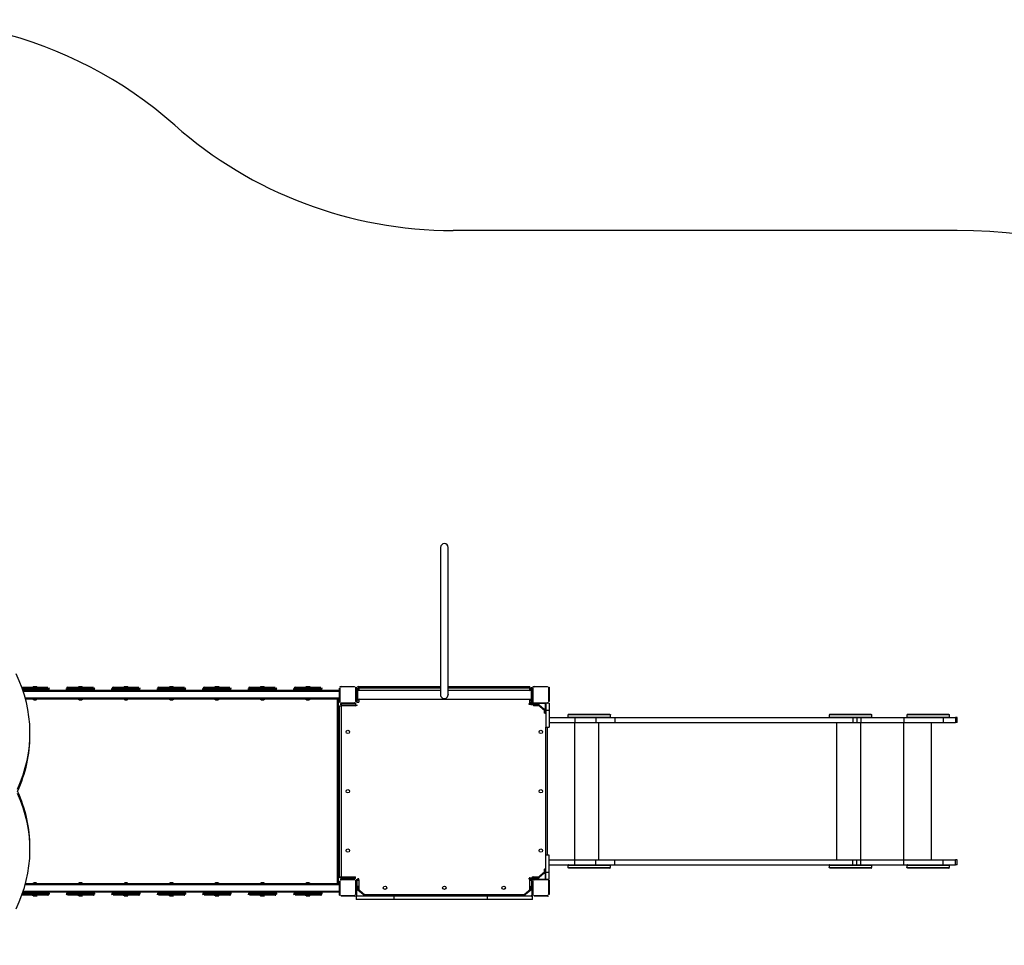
# Model space of a CAD drawing. Header units: millimetres. Extents: x 0 to 6535399, y 0 to 6021678.
# Tile 51 of 59: x 6532993.53 to 6532995.29, y 6021293.51 to 6021295.17. Entities that reach past the tile are written whole.
import ezdxf

# ---------------------------------------------------------------- set-up
doc = ezdxf.new("R2010")
doc.units = ezdxf.units.MM
doc.layers.add('Default', color=7, linetype='Continuous')
doc.layers.add('PZT_plac zabaw', color=7, linetype='Continuous', lineweight=15)

# ---------------------------------------------------------------- blocks, each defined once
blk = doc.blocks.new('ZM6')
at = {"layer": 'Default', "color": 7, "linetype": 'Continuous'}
for p, q in [((2029.5, 3003.8), (228.6, 3003.8)), ((184.1, 1871.4), (184.1, 1344.9)), ((211.1, 1344.9), (211.1, 1871.4)), ((-1272.4, 1372.4), (-1257.4, 1372.4)), ((-1272.4, 1372.4), (-1272.4, 1371.4)), ((-1258.4, 1373.4), (-1271.4, 1373.4)), ((-1257.4, 1371.4), (-1257.4, 1372.4)), ((-1109.9, 1372.4), (-1094.9, 1372.4)), ((-1109.9, 1372.4), (-1109.9, 1371.4)), ((-1095.9, 1373.4), (-1108.9, 1373.4)), ((-1094.9, 1371.4), (-1094.9, 1372.4)), ((-947.4, 1372.4), (-932.4, 1372.4)), ((-947.4, 1372.4), (-947.4, 1371.4)), ((-933.4, 1373.4), (-946.4, 1373.4)), ((-932.4, 1371.4), (-932.4, 1372.4)), ((-784.9, 1372.4), (-769.9, 1372.4)), ((-784.9, 1372.4), (-784.9, 1371.4)), ((-770.9, 1373.4), (-783.9, 1373.4)), ((-769.9, 1371.4), (-769.9, 1372.4)), ((-622.4, 1372.4), (-607.4, 1372.4)), ((-622.4, 1372.4), (-622.4, 1371.4)), ((-608.4, 1373.4), (-621.4, 1373.4)), ((-607.4, 1371.4), (-607.4, 1372.4)), ((-459.9, 1372.4), (-444.9, 1372.4)), ((-459.9, 1372.4), (-459.9, 1371.4)), ((-445.9, 1373.4), (-458.9, 1373.4)), ((-444.9, 1371.4), (-444.9, 1372.4)), ((-297.4, 1372.4), (-282.4, 1372.4)), ((-297.4, 1372.4), (-297.4, 1371.4)), ((-283.4, 1373.4), (-296.4, 1373.4)), ((-282.4, 1371.4), (-282.4, 1372.4)), ((-171.4, 1374.6), (-123.1, 1374.6)), ((-171.4, 1372.6), (-171.4, 1374.6)), ((-123.1, 1372.6), (-171.4, 1372.6)), ((-123.1, 1374.6), (-123.1, 1372.6)), ((-108.4, 1374.6), (184.1, 1374.6)), ((-108.4, 1368.6), (-108.4, 1374.6)), ((211.1, 1374.6), (503.6, 1374.6)), ((503.6, 1368.6), (503.6, 1374.6)), ((518.3, 1374.6), (566.6, 1374.6)), ((518.3, 1372.6), (518.3, 1374.6)), ((566.6, 1372.6), (518.3, 1372.6)), ((566.6, 1374.6), (566.6, 1372.6)), ((-1310.9, 1371.4), (-1218.9, 1371.4)), ((-1214.9, 1367.4), (-1310.8, 1367.4)), ((-1309.4, 1363.4), (-1214.9, 1363.4)), ((-1218.9, 1359.4), (-1308, 1359.4)), ((-177.4, 1359.4), (-1308, 1359.4)), ((-177.4, 1356.4), (-1307, 1356.4)), ((-1214.9, 1363.4), (-1214.9, 1367.4)), ((-1052.4, 1367.4), (-1152.4, 1367.4)), ((-1152.4, 1363.4), (-1152.4, 1367.4)), ((-1152.4, 1363.4), (-1052.4, 1363.4)), ((-1148.4, 1371.4), (-1056.4, 1371.4)), ((-1056.4, 1359.4), (-1148.4, 1359.4)), ((-1052.4, 1363.4), (-1052.4, 1367.4)), ((-889.9, 1367.4), (-989.9, 1367.4)), ((-989.9, 1363.4), (-989.9, 1367.4)), ((-989.9, 1363.4), (-889.9, 1363.4)), ((-985.9, 1371.4), (-893.9, 1371.4)), ((-893.9, 1359.4), (-985.9, 1359.4)), ((-889.9, 1363.4), (-889.9, 1367.4)), ((-727.4, 1367.4), (-827.4, 1367.4)), ((-827.4, 1363.4), (-827.4, 1367.4)), ((-827.4, 1363.4), (-727.4, 1363.4)), ((-823.4, 1371.4), (-731.4, 1371.4)), ((-731.4, 1359.4), (-823.4, 1359.4)), ((-727.4, 1363.4), (-727.4, 1367.4)), ((-564.9, 1367.4), (-664.9, 1367.4)), ((-664.9, 1363.4), (-664.9, 1367.4)), ((-664.9, 1363.4), (-564.9, 1363.4)), ((-660.9, 1371.4), (-568.9, 1371.4)), ((-568.9, 1359.4), (-660.9, 1359.4)), ((-564.9, 1363.4), (-564.9, 1367.4)), ((-402.4, 1367.4), (-502.4, 1367.4)), ((-502.4, 1363.4), (-502.4, 1367.4)), ((-502.4, 1363.4), (-402.4, 1363.4)), ((-498.4, 1371.4), (-406.4, 1371.4)), ((-406.4, 1359.4), (-498.4, 1359.4)), ((-402.4, 1363.4), (-402.4, 1367.4)), ((-239.9, 1367.4), (-339.9, 1367.4)), ((-339.9, 1363.4), (-339.9, 1367.4)), ((-339.9, 1363.4), (-239.9, 1363.4)), ((-335.9, 1371.4), (-243.9, 1371.4)), ((-243.9, 1359.4), (-335.9, 1359.4)), ((-239.9, 1363.4), (-239.9, 1367.4)), ((-177.4, 1320.3), (-177.4, 1368.6)), ((-175.4, 1368.6), (-177.4, 1368.6)), ((-175.4, 1368.6), (-175.4, 1320.3)), ((-119.1, 1320.3), (-119.1, 1368.6)), ((-117.1, 1368.6), (-119.1, 1368.6)), ((-114.3, 1369.4), (-117.1, 1369.4)), ((-117.1, 1368.6), (-117.1, 1320.3)), ((-113.1, 1364.4), (-115.1, 1364.4)), ((-115.1, 1364.4), (-115.1, 1324.4)), ((-115.1, 1364.4), (-113.1, 1364.4)), ((-115.1, 1364.4), (-115.1, 1324.4)), ((-114.3, 1368.6), (-108.4, 1368.6)), ((-113.1, 1362.4), (-113.1, 1364.4)), ((-113.1, 1364.4), (-113.1, 1344.4)), ((-112.1, 1362.4), (-113.1, 1362.4)), ((184.1, 1359.9), (-113.1, 1359.9)), ((-113.1, 1344.4), (-113.1, 1324.4)), ((-112.1, 1364.4), (-112.1, 1362.4)), ((-112.1, 1362.4), (-112.1, 1359.9)), ((-108.4, 1368.6), (-108.4, 1362.1)), ((184.1, 1368.6), (-108.4, 1368.6)), ((-107.1, 1361.9), (-107.3, 1361.9)), ((-107.1, 1361.9), (-107.1, 1360)), ((503.6, 1368.6), (211.1, 1368.6)), ((508.3, 1359.9), (211.1, 1359.9)), ((502.3, 1360), (502.3, 1361.9)), ((502.5, 1361.9), (502.3, 1361.9)), ((503.6, 1362.1), (503.6, 1368.6)), ((503.6, 1368.6), (509.5, 1368.6)), ((507.3, 1362.4), (507.3, 1364.4)), ((508.3, 1362.4), (507.3, 1362.4)), ((507.3, 1359.9), (507.3, 1362.4)), ((510.3, 1364.4), (508.3, 1364.4)), ((508.3, 1364.4), (508.3, 1362.4)), ((508.3, 1364.4), (508.3, 1344.4)), ((510.3, 1364.4), (508.3, 1364.4)), ((508.3, 1344.4), (508.3, 1324.4)), ((512.3, 1369.4), (509.5, 1369.4)), ((510.3, 1324.4), (510.3, 1364.4)), ((510.3, 1364.4), (510.3, 1324.4)), ((512.3, 1320.3), (512.3, 1368.6)), ((514.3, 1368.6), (512.3, 1368.6)), ((514.3, 1368.6), (514.3, 1320.3)), ((570.6, 1320.3), (570.6, 1368.6)), ((572.6, 1368.6), (570.6, 1368.6)), ((572.6, 1368.6), (572.6, 1320.3)), ((-177.4, 1332.4), (-1299.8, 1332.4)), ((-177.4, 1329.4), (-1299, 1329.4)), ((-1271.9, 1329.4), (-1271.9, 1328.8)), ((-1257.9, 1328.8), (-1271.9, 1328.8)), ((-1257.9, 1328.8), (-1257.9, 1329.4)), ((-1109.4, 1329.4), (-1109.4, 1328.8)), ((-1095.4, 1328.8), (-1109.4, 1328.8)), ((-1095.4, 1328.8), (-1095.4, 1329.4)), ((-946.9, 1329.4), (-946.9, 1328.8)), ((-946.9, 1328.8), (-932.9, 1328.8)), ((-932.9, 1328.8), (-932.9, 1329.4)), ((-784.4, 1329.4), (-784.4, 1328.8)), ((-784.4, 1328.8), (-770.4, 1328.8)), ((-770.4, 1328.8), (-770.4, 1329.4)), ((-621.9, 1329.4), (-621.9, 1328.8)), ((-621.9, 1328.8), (-607.9, 1328.8)), ((-607.9, 1328.8), (-607.9, 1329.4)), ((-459.4, 1329.4), (-459.4, 1328.8)), ((-459.4, 1328.8), (-445.4, 1328.8)), ((-445.4, 1328.8), (-445.4, 1329.4)), ((-296.9, 1329.4), (-296.9, 1328.8)), ((-296.9, 1328.8), (-282.9, 1328.8)), ((-282.9, 1328.8), (-282.9, 1329.4)), ((-183.7, 669.7), (-183.7, 1329.4)), ((-181.4, 1329.4), (-181.4, 669.7)), ((-175.4, 1320.3), (-177.4, 1320.3)), ((-177.4, 693.6), (-177.4, 1305.6)), ((-177.4, 1305.6), (-171.4, 1305.6)), ((-172.3, 1314.3), (-172.3, 1311.5)), ((-171.4, 1316.3), (-123.1, 1316.3)), ((-171.4, 1316.3), (-171.4, 1314.3)), ((-123.1, 1314.3), (-171.4, 1314.3)), ((-171.4, 1311.6), (-120.4, 1311.6)), ((-171.4, 1311.6), (-171.4, 1305.6)), ((-171.4, 1305.6), (-171.4, 693.6)), ((-120.4, 1305.6), (-171.4, 1305.6)), ((-123.1, 1314.3), (-123.1, 1316.3)), ((-122.3, 1311.6), (-122.3, 1314.3)), ((-120.4, 1311.6), (-120.4, 1305.6)), ((-117.1, 1320.3), (-119.1, 1320.3)), ((-117.1, 1319.4), (-114.4, 1319.4)), ((-115.1, 1324.4), (-113.1, 1324.4)), ((-115.1, 1324.4), (-113.1, 1324.4)), ((-114.4, 1317.6), (-114.4, 1320.2)), ((-114.4, 1317.6), (-108.4, 1317.6)), ((-113.1, 1328.9), (508.3, 1328.9)), ((-113.1, 1324.4), (-113.1, 1326.4)), ((-113.1, 1326.4), (-112.1, 1326.4)), ((-112.1, 1328.9), (-112.1, 1326.4)), ((-112.1, 1326.4), (-112.1, 1324.4)), ((-108.4, 1326.8), (-108.4, 1317.6)), ((-107.4, 1326.9), (-107.1, 1326.9)), ((-107.1, 1328.9), (-107.1, 1326.9)), ((500.6, 1310.9), (500.6, 1313.9)), ((515.6, 1313.9), (500.6, 1313.9)), ((500.6, 1310.9), (515.6, 1310.9)), ((501.6, 1314.9), (515.6, 1314.9)), ((515.6, 1309.9), (501.6, 1309.9)), ((502.3, 1326.9), (502.3, 1328.9)), ((502.3, 1326.9), (502.5, 1326.9)), ((503.6, 1317.6), (503.6, 1326.8)), ((503.6, 1317.6), (509.6, 1317.6)), ((507.3, 1326.4), (507.3, 1328.9)), ((507.3, 1324.4), (507.3, 1326.4)), ((507.3, 1326.4), (508.3, 1326.4)), ((508.3, 1326.4), (508.3, 1324.4)), ((508.3, 1324.4), (510.3, 1324.4)), ((510.3, 1324.4), (508.3, 1324.4)), ((509.6, 1320.2), (509.6, 1317.6)), ((509.6, 1319.4), (512.3, 1319.4)), ((514.3, 1320.3), (512.3, 1320.3)), ((515.6, 1314.9), (515.7, 1314.9)), ((515.6, 1313.9), (515.6, 1314.9)), ((515.6, 1313.9), (515.6, 1310.9)), ((555.6, 1313.9), (515.6, 1313.9)), ((515.6, 1310.9), (531.6, 1310.9)), ((515.6, 1309.9), (515.6, 1310.9)), ((531.6, 1309.9), (515.6, 1309.9)), ((515.6, 1305.6), (515.6, 1309.9)), ((536.4, 1305.6), (515.6, 1305.6)), ((518.3, 1316.3), (566.6, 1316.3)), ((518.3, 1316.3), (518.3, 1314.3)), ((566.6, 1314.3), (518.3, 1314.3)), ((531.6, 1309.9), (531.6, 1310.9)), ((531.7, 1309.6), (555.2, 1289.5)), ((536.4, 1308.9), (531.9, 1309.6)), ((536.4, 1308.9), (554.6, 1293.3)), ((555.6, 1313.9), (555.6, 1314.3)), ((559.6, 1292.9), (559.6, 1309.9)), ((559.6, 1309.9), (560.6, 1309.9)), ((560.3, 1311.6), (560.6, 1311.6)), ((560.6, 1314.3), (560.6, 1288.9)), ((566.6, 1314.3), (566.6, 1316.3)), ((572.6, 1314.9), (569.2, 1314.9)), ((572.6, 1320.3), (570.6, 1320.3)), ((572.6, 1314.9), (572.6, 1288.9)), ((554.6, 1293.3), (555.2, 1289.5)), ((554.9, 1292.9), (554.7, 1292.8)), ((554.9, 1292.9), (559.6, 1292.9)), ((555.6, 1278.9), (555.6, 1288.9)), ((555.6, 1288.7), (555.6, 1288.9)), ((556.6, 1288.6), (556.6, 1277.9)), ((559.6, 1277.9), (556.6, 1277.9)), ((559.6, 1277.9), (559.6, 1292.9)), ((560.6, 1292.9), (559.6, 1292.9)), ((560.6, 1288.9), (560.6, 1228.9)), ((572.6, 1288.9), (560.6, 1288.9)), ((572.6, 1288.9), (572.6, 1228.9)), ((791.2, 1272.9), (639.2, 1272.9)), ((639.2, 1272.9), (639.2, 1264.9)), ((641.2, 1274.9), (789.2, 1274.9)), ((791.2, 1264.9), (791.2, 1272.9)), ((1724.8, 1272.9), (1572.8, 1272.9)), ((1572.8, 1272.9), (1572.8, 1264.9)), ((1574.8, 1274.9), (1722.8, 1274.9)), ((1724.8, 1264.9), (1724.8, 1272.9)), ((2002.3, 1272.9), (1850.3, 1272.9)), ((1850.3, 1272.9), (1850.3, 1264.9)), ((1852.3, 1274.9), (2000.3, 1274.9)), ((2002.3, 1264.9), (2002.3, 1272.9)), ((572.6, 1262.9), (663.3, 1262.9)), ((572.6, 1244.9), (663.3, 1244.9)), ((639.2, 1264.9), (791.2, 1264.9)), ((663.3, 1262.9), (738.5, 1262.9)), ((663.3, 1262.9), (663.3, 1244.9)), ((663.3, 1244.9), (738.5, 1244.9)), ((663.3, 754.9), (663.3, 1244.9)), ((738.5, 1262.9), (738.5, 1244.9)), ((738.5, 1262.9), (806.7, 1262.9)), ((738.5, 1262.9), (738.5, 1244.9)), ((738.5, 1244.9), (806.7, 1244.9)), ((749.3, 754.9), (749.3, 1244.9)), ((806.7, 1262.9), (1657.5, 1262.9)), ((806.7, 1262.9), (806.7, 1244.9)), ((806.7, 1244.9), (1657.5, 1244.9)), ((1572.8, 1264.9), (1724.8, 1264.9)), ((1600.1, 754.9), (1600.1, 1244.9)), ((1657.5, 1262.9), (1671.1, 1262.9)), ((1657.5, 1262.9), (1657.5, 1244.9)), ((1657.5, 1244.9), (1671.1, 1244.9)), ((1671.1, 1262.9), (1686.2, 1262.9)), ((1671.1, 1262.9), (1671.1, 1244.9)), ((1671.1, 1262.9), (1671.1, 1244.9)), ((1671.1, 1244.9), (1686.2, 1244.9)), ((1686.2, 1262.9), (1838.9, 1262.9)), ((1686.2, 1262.9), (1686.2, 1244.9)), ((1686.2, 1244.9), (1838.9, 1244.9)), ((1686.2, 754.9), (1686.2, 1244.9)), ((1838.9, 1262.9), (1980.3, 1262.9)), ((1838.9, 1262.9), (1838.9, 1244.9)), ((1838.9, 1244.9), (1980.3, 1244.9)), ((1838.9, 754.9), (1838.9, 1244.9)), ((1850.3, 1264.9), (2002.3, 1264.9)), ((1938.8, 754.9), (1938.8, 1244.9)), ((1938.8, 754.9), (1938.8, 1244.9)), ((1980.3, 1262.9), (2023.7, 1262.9)), ((1980.3, 1262.9), (1980.3, 1244.9)), ((1980.3, 1262.9), (1980.3, 1244.9)), ((1980.3, 1244.9), (2023.7, 1244.9)), ((2029.5, 1262.9), (2023.7, 1262.9)), ((2023.7, 1262.9), (2023.7, 1244.9)), ((2029.5, 1244.9), (2023.7, 1244.9)), ((2029.5, 1244.9), (2029.5, 1262.9)), ((-1282.9, 1199.6), (-1282.9, 1208.1)), ((560.6, 1228.9), (572.6, 1228.9)), ((560.6, 770.9), (560.6, 1228.9)), ((566.6, 770.9), (566.6, 1228.9)), ((-1282.9, 791.1), (-1282.9, 799.6)), ((560.6, 710.9), (560.6, 770.9)), ((572.6, 770.9), (560.6, 770.9)), ((572.6, 710.9), (572.6, 770.9)), ((572.6, 754.9), (663.3, 754.9)), ((663.3, 754.9), (738.5, 754.9)), ((663.3, 736.9), (663.3, 754.9)), ((738.5, 736.9), (738.5, 754.9)), ((738.5, 754.9), (806.7, 754.9)), ((738.5, 736.9), (738.5, 754.9)), ((806.7, 754.9), (1657.5, 754.9)), ((806.7, 736.9), (806.7, 754.9)), ((1657.5, 754.9), (1671.1, 754.9)), ((1657.5, 736.9), (1657.5, 754.9)), ((1671.1, 736.9), (1671.1, 754.9)), ((1671.1, 754.9), (1686.2, 754.9)), ((1671.1, 736.9), (1671.1, 754.9)), ((1686.2, 754.9), (1838.9, 754.9)), ((1686.2, 736.9), (1686.2, 754.9)), ((1838.9, 754.9), (1980.3, 754.9)), ((1838.9, 736.9), (1838.9, 754.9)), ((1980.3, 736.9), (1980.3, 754.9)), ((1980.3, 754.9), (2023.7, 754.9)), ((1980.3, 736.9), (1980.3, 754.9)), ((2029.5, 754.9), (2023.7, 754.9)), ((2023.7, 736.9), (2023.7, 754.9)), ((2029.5, 736.9), (2029.5, 754.9)), ((555.2, 710.3), (531.7, 690.1)), ((554.6, 706.4), (536.4, 690.9)), ((554.6, 706.4), (555.2, 710.3)), ((554.9, 706.9), (554.7, 707)), ((559.6, 706.9), (554.9, 706.9)), ((555.6, 710.9), (555.6, 720.9)), ((555.6, 710.9), (555.6, 711.1)), ((556.6, 721.9), (559.6, 721.9)), ((556.6, 721.9), (556.6, 711.2)), ((559.6, 706.9), (559.6, 721.9)), ((559.6, 689.9), (559.6, 706.9)), ((560.6, 706.9), (559.6, 706.9)), ((560.6, 684.9), (560.6, 710.9)), ((560.6, 710.9), (572.6, 710.9)), ((572.6, 736.9), (663.3, 736.9)), ((572.6, 684.9), (572.6, 710.9)), ((791.2, 734.9), (639.2, 734.9)), ((639.2, 734.9), (639.2, 726.9)), ((639.2, 726.9), (791.2, 726.9)), ((789.2, 724.9), (641.2, 724.9)), ((663.3, 736.9), (738.5, 736.9)), ((738.5, 736.9), (806.7, 736.9)), ((791.2, 726.9), (791.2, 734.9)), ((806.7, 736.9), (1657.5, 736.9)), ((1724.8, 734.9), (1572.8, 734.9)), ((1572.8, 734.9), (1572.8, 726.9)), ((1572.8, 726.9), (1724.8, 726.9)), ((1722.8, 724.9), (1574.8, 724.9)), ((1657.5, 736.9), (1671.1, 736.9)), ((1671.1, 736.9), (1686.2, 736.9)), ((1686.2, 736.9), (1838.9, 736.9)), ((1724.8, 726.9), (1724.8, 734.9)), ((1838.9, 736.9), (1980.3, 736.9)), ((2002.3, 734.9), (1850.3, 734.9)), ((1850.3, 734.9), (1850.3, 726.9)), ((1850.3, 726.9), (2002.3, 726.9)), ((2000.3, 724.9), (1852.3, 724.9)), ((1980.3, 736.9), (2023.7, 736.9)), ((2002.3, 726.9), (2002.3, 734.9)), ((2029.5, 736.9), (2023.7, 736.9)), ((-1299, 669.7), (-181.4, 669.7)), ((-1257.9, 670.3), (-1271.9, 670.3)), ((-1271.9, 670.3), (-1271.9, 669.7)), ((-1257.9, 669.7), (-1257.9, 670.3)), ((-1095.4, 670.3), (-1109.4, 670.3)), ((-1109.4, 670.3), (-1109.4, 669.7)), ((-1095.4, 669.7), (-1095.4, 670.3)), ((-932.9, 670.3), (-946.9, 670.3)), ((-946.9, 670.3), (-946.9, 669.7)), ((-932.9, 669.7), (-932.9, 670.3)), ((-770.4, 670.3), (-784.4, 670.3)), ((-784.4, 670.3), (-784.4, 669.7)), ((-770.4, 669.7), (-770.4, 670.3)), ((-607.9, 670.3), (-621.9, 670.3)), ((-621.9, 670.3), (-621.9, 669.7)), ((-607.9, 669.7), (-607.9, 670.3)), ((-445.4, 670.3), (-459.4, 670.3)), ((-459.4, 670.3), (-459.4, 669.7)), ((-445.4, 669.7), (-445.4, 670.3)), ((-282.9, 670.3), (-296.9, 670.3)), ((-296.9, 670.3), (-296.9, 669.7)), ((-282.9, 669.7), (-282.9, 670.3)), ((-181.4, 669.7), (-181.4, 669.7)), ((-181.4, 669.7), (-177.4, 669.7)), ((-177.4, 693.6), (-171.4, 693.6)), ((-177.4, 630.6), (-177.4, 678.9)), ((-177.4, 678.9), (-175.4, 678.9)), ((-175.4, 678.9), (-175.4, 630.6)), ((-172.3, 687.6), (-172.3, 684.9)), ((-171.4, 693.6), (-120.4, 693.6)), ((-171.4, 687.6), (-171.4, 693.6)), ((-120.4, 687.6), (-171.4, 687.6)), ((-171.4, 684.9), (-123.1, 684.9)), ((-171.4, 684.9), (-171.4, 682.9)), ((-123.1, 682.9), (-171.4, 682.9)), ((-123.1, 684.9), (-123.1, 682.9)), ((-122.3, 684.9), (-122.3, 687.6)), ((-120.4, 687.6), (-120.4, 693.6)), ((-119.1, 630.6), (-119.1, 678.9)), ((-117.1, 678.9), (-119.1, 678.9)), ((-114.4, 679.7), (-117.1, 679.7)), ((-117.1, 678.9), (-117.1, 630.6)), ((-114.4, 661.6), (-114.4, 681.6)), ((-114.4, 681.6), (-108.4, 681.6)), ((-108.4, 681.6), (-108.4, 647.1)), ((515.6, 688.9), (500.6, 688.9)), ((500.6, 685.9), (500.6, 688.9)), ((500.6, 685.9), (515.6, 685.9)), ((501.6, 689.9), (515.6, 689.9)), ((515.6, 684.9), (501.6, 684.9)), ((503.6, 647.1), (503.6, 681.6)), ((503.6, 681.6), (509.6, 681.6)), ((509.6, 681.6), (509.6, 661.6)), ((512.3, 679.7), (509.6, 679.7)), ((512.3, 630.6), (512.3, 678.9)), ((514.3, 678.9), (512.3, 678.9)), ((514.3, 678.9), (514.3, 630.6)), ((515.6, 693.6), (535.7, 693.6)), ((515.6, 693.6), (515.6, 689.9)), ((515.6, 689.9), (531.6, 689.9)), ((515.6, 688.9), (515.6, 689.9)), ((515.6, 688.9), (515.6, 685.9)), ((531.6, 688.9), (515.6, 688.9)), ((515.6, 685.9), (555.6, 685.9)), ((515.6, 685.9), (515.6, 684.9)), ((518.3, 684.9), (515.6, 684.9)), ((518.3, 684.9), (566.6, 684.9)), ((518.3, 682.9), (518.3, 684.9)), ((566.6, 682.9), (518.3, 682.9)), ((531.6, 688.9), (531.6, 689.9)), ((536.4, 690.9), (531.7, 690.1)), ((555.6, 684.9), (555.6, 685.9)), ((560.6, 689.9), (559.6, 689.9)), ((560.6, 687.6), (560, 687.6)), ((566.6, 684.9), (572.6, 684.9)), ((566.6, 684.9), (566.6, 682.9)), ((570.6, 630.6), (570.6, 678.9)), ((572.6, 678.9), (570.6, 678.9)), ((572.6, 678.9), (572.6, 630.6)), ((-1214.9, 635.7), (-1309.4, 635.7)), ((-1308, 639.7), (-1218.9, 639.7)), ((-1308, 639.7), (-181.4, 639.7)), ((-1307, 642.7), (-177.4, 642.7)), ((-1299.8, 666.7), (-177.4, 666.7)), ((-1214.9, 635.7), (-1214.9, 631.7)), ((-1152.4, 635.7), (-1152.4, 631.7)), ((-1052.4, 635.7), (-1152.4, 635.7)), ((-1148.4, 639.7), (-1056.4, 639.7)), ((-1052.4, 635.7), (-1052.4, 631.7)), ((-989.9, 635.7), (-989.9, 631.7)), ((-889.9, 635.7), (-989.9, 635.7)), ((-985.9, 639.7), (-893.9, 639.7)), ((-889.9, 635.7), (-889.9, 631.7)), ((-827.4, 635.7), (-827.4, 631.7)), ((-727.4, 635.7), (-827.4, 635.7)), ((-823.4, 639.7), (-731.4, 639.7)), ((-727.4, 635.7), (-727.4, 631.7)), ((-664.9, 635.7), (-664.9, 631.7)), ((-564.9, 635.7), (-664.9, 635.7)), ((-660.9, 639.7), (-568.9, 639.7)), ((-564.9, 635.7), (-564.9, 631.7)), ((-502.4, 635.7), (-502.4, 631.7)), ((-402.4, 635.7), (-502.4, 635.7)), ((-498.4, 639.7), (-406.4, 639.7)), ((-402.4, 635.7), (-402.4, 631.7)), ((-339.9, 635.7), (-339.9, 631.7)), ((-239.9, 635.7), (-339.9, 635.7)), ((-335.9, 639.7), (-243.9, 639.7)), ((-239.9, 635.7), (-239.9, 631.7)), ((-181.4, 639.7), (-181.4, 639.7)), ((-181.4, 639.7), (-177.4, 639.7)), ((-117.1, 646.6), (-116.1, 646.6)), ((-116.1, 661.6), (-113.1, 661.6)), ((-116.1, 661.6), (-116.1, 646.6)), ((-111.4, 646.6), (-116.1, 646.6)), ((-116.1, 646.6), (-116.1, 629.6)), ((-113.1, 650.9), (-113.1, 661.6)), ((-112.1, 660.6), (-112.1, 650.6)), ((-112.1, 650.8), (-112.1, 650.6)), ((-111.1, 646.1), (-111.8, 650)), ((-88.2, 629.8), (-111.8, 650)), ((-111.4, 646.6), (-111.3, 646.7)), ((-92.9, 630.6), (-111.1, 646.1)), ((506.9, 650), (483.4, 629.8)), ((506.3, 646.1), (488.1, 630.6)), ((506.3, 646.1), (506.9, 650)), ((506.6, 646.6), (506.4, 646.7)), ((511.3, 646.6), (506.6, 646.6)), ((507.3, 650.6), (507.3, 660.6)), ((507.3, 650.6), (507.3, 650.8)), ((508.3, 661.6), (511.3, 661.6)), ((508.3, 661.6), (508.3, 650.9)), ((511.3, 646.6), (511.3, 661.6)), ((511.3, 629.6), (511.3, 646.6)), ((512.3, 646.6), (511.3, 646.6)), ((-1218.9, 627.7), (-1310.9, 627.7)), ((-1310.8, 631.7), (-1214.9, 631.7)), ((-1272.4, 627.7), (-1272.4, 626.7)), ((-1257.4, 626.7), (-1272.4, 626.7)), ((-1271.4, 625.7), (-1258.4, 625.7)), ((-1257.4, 626.7), (-1257.4, 627.7)), ((-1152.4, 631.7), (-1052.4, 631.7)), ((-1056.4, 627.7), (-1148.4, 627.7)), ((-1109.9, 627.7), (-1109.9, 626.7)), ((-1094.9, 626.7), (-1109.9, 626.7)), ((-1108.9, 625.7), (-1095.9, 625.7)), ((-1094.9, 626.7), (-1094.9, 627.7)), ((-989.9, 631.7), (-889.9, 631.7)), ((-893.9, 627.7), (-985.9, 627.7)), ((-947.4, 627.7), (-947.4, 626.7)), ((-932.4, 626.7), (-947.4, 626.7)), ((-946.4, 625.7), (-933.4, 625.7)), ((-932.4, 626.7), (-932.4, 627.7)), ((-827.4, 631.7), (-727.4, 631.7)), ((-731.4, 627.7), (-823.4, 627.7)), ((-784.9, 627.7), (-784.9, 626.7)), ((-769.9, 626.7), (-784.9, 626.7)), ((-783.9, 625.7), (-770.9, 625.7)), ((-769.9, 626.7), (-769.9, 627.7)), ((-664.9, 631.7), (-564.9, 631.7)), ((-568.9, 627.7), (-660.9, 627.7)), ((-622.4, 627.7), (-622.4, 626.7)), ((-607.4, 626.7), (-622.4, 626.7)), ((-621.4, 625.7), (-608.4, 625.7)), ((-607.4, 626.7), (-607.4, 627.7)), ((-502.4, 631.7), (-402.4, 631.7)), ((-406.4, 627.7), (-498.4, 627.7)), ((-459.9, 627.7), (-459.9, 626.7)), ((-444.9, 626.7), (-459.9, 626.7)), ((-458.9, 625.7), (-445.9, 625.7)), ((-444.9, 626.7), (-444.9, 627.7)), ((-339.9, 631.7), (-239.9, 631.7)), ((-243.9, 627.7), (-335.9, 627.7)), ((-297.4, 627.7), (-297.4, 626.7)), ((-282.4, 626.7), (-297.4, 626.7)), ((-296.4, 625.7), (-283.4, 625.7)), ((-282.4, 626.7), (-282.4, 627.7)), ((-175.4, 630.6), (-177.4, 630.6)), ((-171.4, 626.6), (-123.1, 626.6)), ((-171.4, 626.6), (-171.4, 624.6)), ((-123.1, 624.6), (-171.4, 624.6)), ((-123.1, 626.6), (-123.1, 624.6)), ((-119.1, 630.6), (-117.1, 630.6)), ((-116.1, 629.6), (-117.1, 629.6)), ((18.9, 624.6), (-117.1, 624.6)), ((-117.1, 624.6), (-117.1, 612.6)), ((18.9, 612.6), (-117.1, 612.6)), ((-112.1, 625.6), (-72.1, 625.6)), ((-112.1, 625.6), (-112.1, 624.6)), ((-92.9, 630.6), (-88.4, 629.9)), ((-89.1, 630.6), (484.3, 630.6)), ((-88.1, 629.6), (-72.1, 629.6)), ((-88.1, 629.6), (-88.1, 628.6)), ((-72.1, 628.6), (-88.1, 628.6)), ((-72.1, 629.6), (-58.1, 629.6)), ((-72.1, 629.6), (-72.1, 628.6)), ((-57.1, 628.6), (-72.1, 628.6)), ((-72.1, 625.6), (-72.1, 628.6)), ((-72.1, 625.6), (-57.1, 625.6)), ((-72.1, 625.6), (-72.1, 624.6)), ((-57.1, 628.6), (-57.1, 625.6)), ((352.2, 624.6), (18.9, 624.6)), ((18.9, 612.6), (18.9, 624.6)), ((352.2, 612.6), (18.9, 612.6)), ((512.3, 624.6), (352.2, 624.6)), ((352.2, 612.6), (352.2, 624.6)), ((512.3, 612.6), (352.2, 612.6)), ((467.3, 628.6), (452.3, 628.6)), ((452.3, 625.6), (452.3, 628.6)), ((452.3, 625.6), (467.3, 625.6)), ((453.3, 629.6), (467.3, 629.6)), ((467.3, 629.6), (483.3, 629.6)), ((467.3, 628.6), (467.3, 629.6)), ((467.3, 628.6), (467.3, 625.6)), ((483.3, 628.6), (467.3, 628.6)), ((467.3, 625.6), (507.3, 625.6)), ((467.3, 625.6), (467.3, 624.6)), ((483.3, 628.6), (483.3, 629.6)), ((488.1, 630.6), (483.4, 629.8)), ((507.3, 624.6), (507.3, 625.6)), ((512.3, 629.6), (511.3, 629.6)), ((514.3, 630.6), (512.3, 630.6)), ((512.3, 612.6), (512.3, 624.6)), ((518.3, 626.6), (566.6, 626.6)), ((518.3, 626.6), (518.3, 624.6)), ((566.6, 624.6), (518.3, 624.6)), ((566.6, 624.6), (566.6, 626.6)), ((572.6, 630.6), (570.6, 630.6))]:
    blk.add_line(p, q, dxfattribs=at)
for centre in [(-147.3, 1211.6), (542.4, 1211.6), (-147.3, 999.6), (542.4, 999.6), (-147.3, 787.6), (542.4, 787.6), (-14.4, 654.7), (197.6, 654.7), (409.6, 654.7)]:
    blk.add_circle(centre, 6, dxfattribs=at)
for centre, radius, start, end in [((-1760.1, 2257.7), 1500, 48.4786, 159.7812), ((228.6, 4503.8), 1500, 228.4786, 270), ((2029.5, 1003.8), 2000, 343.8976, 90), ((197.6, 1871.4), 13.5, 0, 180), ((-1271.4, 1372.4), 1, 90, 180), ((-1258.4, 1372.4), 1, 0, 90), ((-1108.9, 1372.4), 1, 90, 180), ((-1095.9, 1372.4), 1, 0, 90), ((-946.4, 1372.4), 1, 90, 180), ((-933.4, 1372.4), 1, 0, 90), ((-783.9, 1372.4), 1, 90, 180), ((-770.9, 1372.4), 1, 0, 90), ((-621.4, 1372.4), 1, 90, 180), ((-608.4, 1372.4), 1, 0, 90), ((-458.9, 1372.4), 1, 90, 180), ((-445.9, 1372.4), 1, 0, 90), ((-296.4, 1372.4), 1, 90, 180), ((-283.4, 1372.4), 1, 0, 90), ((-171.4, 1368.6), 6, 90, 180), ((-171.4, 1368.6), 4, 90, 180), ((-123.1, 1368.6), 6, 0, 90), ((-123.1, 1368.6), 4, 0, 90), ((-108.4, 1368.6), 6, 90, 180), ((503.6, 1368.6), 6, 0, 90), ((518.3, 1368.6), 6, 90, 180), ((518.3, 1368.6), 4, 90, 180), ((566.6, 1368.6), 6, 0, 90), ((566.6, 1368.6), 4, 0, 90), ((-1310.9, 1367.4), 4, 90, 108.5457), ((-1218.9, 1367.4), 4, 0, 90), ((-1218.9, 1363.4), 4, 270, 0), ((-1148.4, 1367.4), 4, 90, 180), ((-1148.4, 1363.4), 4, 180, 270), ((-1056.4, 1367.4), 4, 0, 90), ((-1056.4, 1363.4), 4, 270, 0), ((-985.9, 1367.4), 4, 90, 180), ((-985.9, 1363.4), 4, 180, 270), ((-893.9, 1367.4), 4, 0, 90), ((-893.9, 1363.4), 4, 270, 0), ((-823.4, 1367.4), 4, 90, 180), ((-823.4, 1363.4), 4, 180, 270), ((-731.4, 1367.4), 4, 0, 90), ((-731.4, 1363.4), 4, 270, 0), ((-660.9, 1367.4), 4, 90, 180), ((-660.9, 1363.4), 4, 180, 270), ((-568.9, 1367.4), 4, 0, 90), ((-568.9, 1363.4), 4, 270, 0), ((-498.4, 1367.4), 4, 90, 180), ((-498.4, 1363.4), 4, 180, 270), ((-406.4, 1367.4), 4, 0, 90), ((-406.4, 1363.4), 4, 270, 0), ((-335.9, 1367.4), 4, 90, 180), ((-335.9, 1363.4), 4, 180, 270), ((-243.9, 1367.4), 4, 0, 90), ((-243.9, 1363.4), 4, 270, 0), ((-117.1, 1364.4), 5, 0, 90), ((-113.3, 1360), 6.18, 0.0937, 18.4416), ((-107.1, 1356.9), 5, 36.8699, 90), ((197.6, 1344.6), 13.5, 174.6195, 0), ((197.6, 1344.6), 13.5, 0, 6.6663), ((502.3, 1356.9), 5, 90, 143.1301), ((508.5, 1360), 6.18, 161.5568, 179.9076), ((502.6, 1366.9), 4.99, 269.6282, 343.7509), ((512.3, 1364.4), 5, 90, 180), ((-1264.9, 1337.8), 11.4, 232.1507, 307.8493), ((-1102.4, 1337.8), 11.4, 232.1507, 307.8493), ((-939.9, 1337.8), 11.4, 232.1507, 307.8493), ((-777.4, 1337.8), 11.4, 232.1507, 307.8493), ((-614.9, 1337.8), 11.4, 232.1507, 307.8493), ((-452.4, 1337.8), 11.4, 232.1507, 307.8493), ((-289.9, 1337.8), 11.4, 232.1507, 307.8493), ((-171.4, 1320.3), 6, 180, 270), ((-171.4, 1305.6), 6, 90, 180), ((-171.4, 1320.3), 4, 180, 270), ((-123.1, 1320.3), 4, 270, 0), ((-123.1, 1320.3), 6, 270, 0), ((-120.4, 1317.6), 12, 270, 0), ((-120.4, 1317.6), 6, 270, 0), ((-117.1, 1324.4), 5, 270, 360), ((-107.4, 1321.9), 4.99, 89.6282, 163.7509), ((-113.3, 1328.9), 6.18, 341.5568, 359.9076), ((-107.1, 1331.9), 5, 270, 323.1301), ((502.3, 1331.9), 5, 216.8699, 270), ((501.6, 1313.9), 1, 90, 180), ((501.6, 1310.9), 1, 180, 270), ((508.5, 1328.9), 6.18, 180.0937, 198.4416), ((515.6, 1317.6), 12, 180, 193.0029), ((515.6, 1317.6), 12, 219.9162, 270), ((512.3, 1324.4), 5, 180, 270), ((515.6, 1317.6), 6, 180, 206.7437), ((518.3, 1320.3), 6, 180, 270), ((518.3, 1320.3), 4, 180, 270), ((531.1, 1308.9), 1, 26.5529, 90), ((528.5, 1282.9), 27.2, 73.1372, 83.6047), ((555.6, 1309.9), 4, 0, 90), ((555.6, 1309.9), 5, 0, 61.6424), ((566.6, 1320.3), 4, 270, 0), ((566.6, 1320.3), 6, 270, 0), ((554.6, 1288.7), 1, 0, 67.7701), ((556.6, 1278.9), 1, 180, 270), ((559.6, 1278.9), 1, 270, 0), ((641.2, 1272.9), 2, 90, 180), ((789.2, 1272.9), 2, 0, 90), ((1574.8, 1272.9), 2, 90, 180), ((1722.8, 1272.9), 2, 0, 90), ((1852.3, 1272.9), 2, 90, 180), ((2000.3, 1272.9), 2, 0, 90), ((641.2, 1264.9), 2, 180, 270), ((789.2, 1264.9), 2, 270, 0), ((1574.8, 1264.9), 2, 180, 270), ((1722.8, 1264.9), 2, 270, 0), ((1852.3, 1264.9), 2, 180, 270), ((2000.3, 1264.9), 2, 270, 0), ((554.6, 711.1), 1, 297.9818, 0), ((556.6, 720.9), 1, 90, 180), ((559.6, 720.9), 1, 0, 90), ((641.2, 734.9), 2, 90, 180), ((641.2, 726.9), 2, 180, 270), ((789.2, 734.9), 2, 0, 90), ((789.2, 726.9), 2, 270, 0), ((1574.8, 734.9), 2, 90, 180), ((1574.8, 726.9), 2, 180, 270), ((1722.8, 734.9), 2, 0, 90), ((1722.8, 726.9), 2, 270, 0), ((1852.3, 734.9), 2, 90, 180), ((1852.3, 726.9), 2, 180, 270), ((2000.3, 734.9), 2, 0, 90), ((2000.3, 726.9), 2, 270, 0), ((-1264.9, 661.3), 11.4, 52.1507, 127.8493), ((-1102.4, 661.3), 11.4, 52.1507, 127.8493), ((-939.9, 661.3), 11.4, 52.1507, 127.8493), ((-777.4, 661.3), 11.4, 52.1507, 127.8493), ((-614.9, 661.3), 11.4, 52.1507, 127.8493), ((-452.4, 661.3), 11.4, 52.1507, 127.8493), ((-289.9, 661.3), 11.4, 52.1507, 127.8493), ((-171.4, 693.6), 6, 180, 270), ((-171.4, 678.9), 6, 90, 180), ((-171.4, 678.9), 4, 90, 180), ((-123.1, 678.9), 6, 0, 90), ((-123.1, 678.9), 4, 0, 90), ((-120.4, 681.6), 12, 0, 90), ((-120.4, 681.6), 6, 0, 90), ((501.6, 688.9), 1, 90, 180), ((501.6, 685.9), 1, 180, 270), ((515.6, 681.6), 12, 164.038, 180), ((515.6, 681.6), 12, 90, 136.2378), ((515.6, 681.6), 6, 146.633, 180), ((518.3, 678.9), 6, 90, 180), ((518.3, 678.9), 4, 90, 180), ((531.1, 690.9), 1, 270, 331.7144), ((528.5, 716.9), 27.2, 276.3952, 286.8628), ((555.6, 689.9), 4, 270, 0), ((555.6, 689.9), 5, 270, 0), ((566.6, 678.9), 6, 0, 90), ((566.6, 678.9), 4, 0, 90), ((-1218.9, 635.7), 4, 0, 90), ((-1148.4, 635.7), 4, 90, 180), ((-1056.4, 635.7), 4, 0, 90), ((-985.9, 635.7), 4, 90, 180), ((-893.9, 635.7), 4, 0, 90), ((-823.4, 635.7), 4, 90, 180), ((-731.4, 635.7), 4, 0, 90), ((-660.9, 635.7), 4, 90, 180), ((-568.9, 635.7), 4, 0, 90), ((-498.4, 635.7), 4, 90, 180), ((-406.4, 635.7), 4, 0, 90), ((-335.9, 635.7), 4, 90, 180), ((-243.9, 635.7), 4, 0, 90), ((-116.1, 660.6), 1, 90, 180), ((-113.1, 660.6), 1, 0, 90), ((-111.1, 650.8), 1, 180, 247.7701), ((506.3, 650.8), 1, 297.9818, 0), ((508.3, 660.6), 1, 90, 180), ((511.3, 660.6), 1, 0, 90), ((-1310.9, 631.7), 4, 251.5504, 270), ((-1271.4, 626.7), 1, 180, 270), ((-1258.4, 626.7), 1, 270, 0), ((-1218.9, 631.7), 4, 270, 0), ((-1148.4, 631.7), 4, 180, 270), ((-1108.9, 626.7), 1, 180, 270), ((-1095.9, 626.7), 1, 270, 0), ((-1056.4, 631.7), 4, 270, 0), ((-985.9, 631.7), 4, 180, 270), ((-946.4, 626.7), 1, 180, 270), ((-933.4, 626.7), 1, 270, 0), ((-893.9, 631.7), 4, 270, 0), ((-823.4, 631.7), 4, 180, 270), ((-783.9, 626.7), 1, 180, 270), ((-770.9, 626.7), 1, 270, 0), ((-731.4, 631.7), 4, 270, 0), ((-660.9, 631.7), 4, 180, 270), ((-621.4, 626.7), 1, 180, 270), ((-608.4, 626.7), 1, 270, 0), ((-568.9, 631.7), 4, 270, 0), ((-498.4, 631.7), 4, 180, 270), ((-458.9, 626.7), 1, 180, 270), ((-445.9, 626.7), 1, 270, 0), ((-406.4, 631.7), 4, 270, 0), ((-335.9, 631.7), 4, 180, 270), ((-296.4, 626.7), 1, 180, 270), ((-283.4, 626.7), 1, 270, 0), ((-243.9, 631.7), 4, 270, 0), ((-171.4, 630.6), 6, 180, 270), ((-171.4, 630.6), 4, 180, 270), ((-123.1, 630.6), 4, 270, 0), ((-123.1, 630.6), 6, 270, 0), ((-112.1, 629.6), 5, 180, 270), ((-112.1, 629.6), 4, 180, 270), ((-85.1, 656.6), 27.2, 253.1372, 263.6047), ((-87.6, 630.6), 1, 206.5529, 270), ((-58.1, 628.6), 1, 0, 90), ((-58.1, 625.6), 1, 270, 0), ((453.3, 628.6), 1, 90, 180), ((453.3, 625.6), 1, 180, 270), ((482.8, 630.6), 1, 270, 331.7144), ((480.2, 656.6), 27.2, 276.3952, 286.8628), ((507.3, 629.6), 4, 270, 360), ((507.3, 629.6), 5, 270, 360), ((518.3, 630.6), 6, 180, 270), ((518.3, 630.6), 4, 180, 270), ((566.6, 630.6), 4, 270, 0), ((566.6, 630.6), 6, 270, 0)]:
    blk.add_arc(centre, radius, start, end, dxfattribs=at)
for centre, major_axis, ratio, start_param, end_param in [((-2207.4, 1208.1), (-924.5, 0), 0.707107, 2.830093, 3.470268), ((-107.1, 1364.4), (5, 0), 0.888889, 3.141593, 4.712389), ((502.3, 1364.4), (-5, 0), 0.888889, 1.570796, 3.141593), ((-107.1, 1324.4), (5, 0), 0.888889, 1.570796, 3.141593), ((502.3, 1324.4), (-5, 0), 0.888889, 3.141593, 4.712389), ((556.6, 1288.9), (-1, 0), 0.286786, 0, 1.570796), ((-2207.4, 1199.6), (-924.5, 0), 0.707107, 2.830093, 3.141593), ((-2207.4, 791.1), (-924.5, 0), 0.707107, 2.811579, 3.453093), ((-2207.4, 799.6), (-924.5, 0), 0.707107, 3.141593, 3.453093), ((556.6, 710.9), (1, 0), 0.286786, 1.570796, 3.141593), ((-113.1, 650.6), (1, 0), 0.286786, 0, 1.570796), ((508.3, 650.6), (1, 0), 0.286786, 1.570796, 3.141593)]:
    blk.add_ellipse(centre, major_axis=major_axis, ratio=ratio, start_param=start_param, end_param=end_param, dxfattribs=at)
for points, knots in [([(-107.4, 1362), (-107.6, 1362), (-108.3, 1361.9), (-109.4, 1362.3), (-110.5, 1362.9), (-111.3, 1363.7), (-111.8, 1364.4), (-112, 1365), (-112.2, 1365.3), (-112.2, 1365.5), (-112.2, 1365.5)], [0, 0, 0, 0, 0.103046, 0.332926, 0.523492, 0.684498, 0.816796, 0.918254, 0.973903, 1, 1, 1, 1]), ([(502.6, 1326.9), (502.8, 1326.9), (503.5, 1327), (504.6, 1326.6), (505.7, 1325.9), (506.5, 1325.2), (506.9, 1324.5), (507.2, 1323.9), (507.3, 1323.5), (507.4, 1323.4), (507.4, 1323.4)], [0, 0, 0, 0, 0.103046, 0.332926, 0.523492, 0.684498, 0.816796, 0.918254, 0.973903, 1, 1, 1, 1]), ([(531.6, 1310.9), (532, 1310.9), (532.5, 1310.8), (533.3, 1310.5), (533.7, 1310.3), (534.5, 1310), (534.9, 1309.7), (535.7, 1309.3), (536.1, 1309.1), (536.4, 1308.9)], [0, 0, 0, 0, 0.25, 0.25, 0.5, 0.5, 0.75, 0.75, 1, 1, 1, 1]), ([(554.6, 1293.3), (554.6, 1293.3), (554.6, 1293.3), (554.6, 1293.3), (554.7, 1293.2), (554.8, 1293), (554.9, 1292.9)], [0, 0, 0, 0, 0.024015, 0.024015, 0.024015, 1, 1, 1, 1]), ([(555.6, 1288.9), (555.6, 1289), (555.6, 1289.2), (555.5, 1289.5), (555.5, 1289.6), (555.4, 1290.1), (555.3, 1290.4), (555.2, 1291), (555.1, 1291.4), (555, 1291.9), (554.9, 1292.1), (554.8, 1292.4), (554.8, 1292.6), (554.7, 1292.8)], [0, 0, 0, 0, 0.125, 0.125, 0.25, 0.25, 0.5, 0.5, 0.75, 0.75, 0.875, 0.875, 1, 1, 1, 1]), ([(554.9, 1292.9), (555, 1292.7), (555.1, 1292.5), (555.3, 1292.2), (555.4, 1292), (555.7, 1291.5), (555.8, 1291.2), (556.2, 1290.5), (556.3, 1290.1), (556.5, 1289.3), (556.6, 1289), (556.6, 1288.6)], [0, 0, 0, 0, 0.125, 0.125, 0.25, 0.25, 0.5, 0.5, 0.75, 0.75, 1, 1, 1, 1]), ([(554.9, 706.9), (554.8, 706.7), (554.7, 706.6), (554.6, 706.5), (554.6, 706.5), (554.6, 706.5), (554.6, 706.4)], [0, 0, 0, 0, 0.975985, 0.975985, 0.975985, 1, 1, 1, 1]), ([(554.7, 707), (554.8, 707.2), (554.8, 707.3), (554.9, 707.7), (555, 707.9), (555.1, 708.4), (555.2, 708.7), (555.3, 709.4), (555.4, 709.7), (555.5, 710.2), (555.5, 710.3), (555.6, 710.6), (555.6, 710.8), (555.6, 710.9)], [0, 0, 0, 0, 0.125, 0.125, 0.25, 0.25, 0.5, 0.5, 0.75, 0.75, 0.875, 0.875, 1, 1, 1, 1]), ([(556.6, 711.2), (556.6, 710.8), (556.5, 710.4), (556.3, 709.7), (556.2, 709.3), (555.8, 708.6), (555.7, 708.3), (555.4, 707.7), (555.3, 707.6), (555.1, 707.2), (555, 707), (554.9, 706.9)], [0, 0, 0, 0, 0.25, 0.25, 0.5, 0.5, 0.75, 0.75, 0.875, 0.875, 1, 1, 1, 1]), ([(-177.4, 666.7), (-177.4, 667), (-177.4, 667.2), (-177.6, 667.7), (-177.7, 667.9), (-178, 668.3), (-178.2, 668.5), (-178.5, 668.8), (-178.7, 668.9), (-179.3, 669.3), (-179.7, 669.4), (-180.5, 669.7), (-181, 669.7), (-181.4, 669.7)], [0, 0, 0, 0, 0.125, 0.125, 0.25, 0.25, 0.375, 0.375, 0.5, 0.5, 0.75, 0.75, 1, 1, 1, 1]), ([(536.4, 690.9), (536.2, 690.8), (536, 690.7), (535.7, 690.4), (535.5, 690.3), (534.9, 690), (534.5, 689.8), (533.7, 689.4), (533.3, 689.3), (532.5, 689), (532, 688.9), (531.6, 688.9)], [0, 0, 0, 0, 0.125, 0.125, 0.25, 0.25, 0.5, 0.5, 0.75, 0.75, 1, 1, 1, 1]), ([(-181.4, 639.7), (-181, 639.7), (-180.5, 639.8), (-179.9, 640), (-179.7, 640), (-179.3, 640.2), (-179.1, 640.3), (-178.5, 640.7), (-178.1, 641), (-177.8, 641.5), (-177.7, 641.6), (-177.6, 641.8), (-177.6, 641.9), (-177.5, 642.1), (-177.5, 642.2), (-177.4, 642.5), (-177.4, 642.6), (-177.4, 642.7)], [0, 0, 0, 0, 0.25, 0.25, 0.375, 0.375, 0.5, 0.5, 0.75, 0.75, 0.8125, 0.8125, 0.875, 0.875, 0.9375, 0.9375, 1, 1, 1, 1]), ([(-111.4, 646.6), (-111.5, 646.7), (-111.6, 646.9), (-111.8, 647.3), (-111.9, 647.4), (-112.2, 648), (-112.4, 648.3), (-112.7, 649), (-112.8, 649.4), (-113, 650.1), (-113.1, 650.5), (-113.1, 650.9)], [0, 0, 0, 0, 0.125, 0.125, 0.25, 0.25, 0.5, 0.5, 0.75, 0.75, 1, 1, 1, 1]), ([(-112.1, 650.6), (-112.1, 650.4), (-112.1, 650.3), (-112, 650), (-112, 649.9), (-111.9, 649.4), (-111.8, 649.1), (-111.7, 648.4), (-111.6, 648.1), (-111.5, 647.6), (-111.4, 647.4), (-111.4, 647), (-111.3, 646.9), (-111.3, 646.7)], [0, 0, 0, 0, 0.125, 0.125, 0.25, 0.25, 0.5, 0.5, 0.75, 0.75, 0.875, 0.875, 1, 1, 1, 1]), ([(-111.1, 646.1), (-111.1, 646.2), (-111.1, 646.2), (-111.1, 646.2), (-111.2, 646.3), (-111.3, 646.4), (-111.4, 646.6)], [0, 0, 0, 0, 0.024015, 0.024015, 0.024015, 1, 1, 1, 1]), ([(506.6, 646.6), (506.5, 646.4), (506.4, 646.3), (506.3, 646.2), (506.3, 646.2), (506.3, 646.2), (506.3, 646.1)], [0, 0, 0, 0, 0.975985, 0.975985, 0.975985, 1, 1, 1, 1]), ([(506.4, 646.7), (506.5, 646.9), (506.5, 647), (506.6, 647.4), (506.7, 647.6), (506.8, 648.1), (506.9, 648.4), (507, 649.1), (507.1, 649.4), (507.2, 649.9), (507.2, 650), (507.3, 650.3), (507.3, 650.4), (507.3, 650.6)], [0, 0, 0, 0, 0.125, 0.125, 0.25, 0.25, 0.5, 0.5, 0.75, 0.75, 0.875, 0.875, 1, 1, 1, 1]), ([(508.3, 650.9), (508.3, 650.5), (508.2, 650.1), (508, 649.4), (507.9, 649), (507.5, 648.3), (507.4, 648), (507.1, 647.4), (507, 647.3), (506.8, 646.9), (506.7, 646.7), (506.6, 646.6)], [0, 0, 0, 0, 0.25, 0.25, 0.5, 0.5, 0.75, 0.75, 0.875, 0.875, 1, 1, 1, 1]), ([(-88.1, 628.6), (-88.5, 628.6), (-89, 628.7), (-89.8, 629), (-90.2, 629.1), (-91, 629.5), (-91.4, 629.7), (-92.2, 630.1), (-92.6, 630.4), (-92.9, 630.6)], [0, 0, 0, 0, 0.25, 0.25, 0.5, 0.5, 0.75, 0.75, 1, 1, 1, 1]), ([(488.1, 630.6), (487.9, 630.5), (487.7, 630.4), (487.4, 630.1), (487.2, 630), (486.6, 629.7), (486.2, 629.5), (485.4, 629.1), (485, 629), (484.2, 628.7), (483.7, 628.6), (483.3, 628.6)], [0, 0, 0, 0, 0.125, 0.125, 0.25, 0.25, 0.5, 0.5, 0.75, 0.75, 1, 1, 1, 1])]:
    blk.add_open_spline(points, degree=3, knots=knots, dxfattribs=at)
for points in [[(554.7, 1292.8), (554.7, 1293), (554.6, 1293.1), (554.6, 1293.3)], [(554.6, 706.4), (554.6, 706.6), (554.7, 706.8), (554.7, 707)], [(-111.3, 646.7), (-111.2, 646.5), (-111.2, 646.3), (-111.1, 646.1)], [(506.3, 646.1), (506.3, 646.3), (506.4, 646.5), (506.4, 646.7)]]:
    blk.add_open_spline(points, degree=3, dxfattribs=at)

msp = doc.modelspace()

# ---------------------------------------------------------------- block references
at = {"layer": 'PZT_plac zabaw', "color": 7, "xscale": 0.0005, "yscale": 0.0005, "zscale": 0.0005}
msp.add_blockref('ZM6', (6532994.1859, 6021293.288), dxfattribs=at)

doc.saveas('drawing.dxf')
